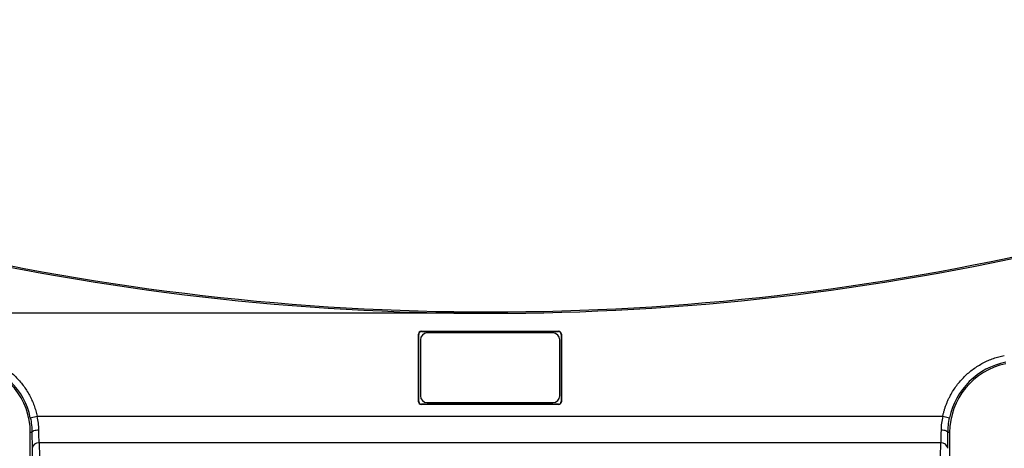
# Model space of a CAD drawing. Header units: millimetres. Extents: x 32 to 1365, y 32 to 1048.
# Tile 11 of 27: x 401 to 542, y 473 to 534. Entities that reach past the tile are written whole.
import ezdxf

# ---------------------------------------------------------------- set-up
doc = ezdxf.new("R2010")
doc.units = ezdxf.units.MM
doc.header["$LTSCALE"] = 5
doc.layers.add('DIMENSIONS', color=140, linetype='Continuous', lineweight=25)
doc.styles.add('SLDTEXTSTYLE0', font='TXT', dxfattribs={"width": 0.7})
doc.dimstyles.new('SLDDIMSTYLE1', dxfattribs={"dimtxt": 10.790039, "dimasz": 16.51, "dimexe": 0, "dimexo": 0.0625, "dimgap": 2.69751, "dimtad": 0, "dimtih": 1, "dimtoh": 1, "dimlfac": 0.5, "dimrnd": 1e-09, "dimzin": 12, "dimdsep": 46, "dimtxsty": 'SLDTEXTSTYLE0', "dimsah": 1, "dimcen": 0.09, "dimadec": 0, "dimazin": 3, "dimtfac": 1, "dimtofl": 0, "dimtmove": 0, "dimatfit": 3, "dimfxl": 0, "dimfrac": 2, "dimtolj": 1, "dimtzin": 12, "dimarcsym": 0})
doc.dimstyles.new('SLDDIMSTYLE2', dxfattribs={"dimtxt": 10.790039, "dimasz": 16.51, "dimexe": 0, "dimexo": 0.0625, "dimgap": 2.69751, "dimtad": 0, "dimtih": 1, "dimtoh": 1, "dimlfac": 0.5, "dimrnd": 1e-09, "dimzin": 12, "dimdsep": 46, "dimtxsty": 'SLDTEXTSTYLE0', "dimsah": 1, "dimcen": 0, "dimadec": 0, "dimazin": 3, "dimtfac": 1, "dimtofl": 0, "dimtmove": 0, "dimatfit": 3, "dimfxl": 0, "dimfrac": 2, "dimtolj": 1, "dimtzin": 12, "dimarcsym": 0})

# ---------------------------------------------------------------- blocks, each defined once
blk = doc.blocks.new('_D_1')
at = {"layer": 'DIMENSIONS'}
for p, q in [((271.64, 635.98), (271.64, 305.76)), ((402.71, 387.57), (402.71, 305.76)), ((271.64, 321.63), (307.35, 321.63)), ((321.97, 321.63), (318.34, 321.63)), ((318.34, 321.63), (318.34, 304.49)), ((354.03, 321.63), (357.65, 321.63)), ((357.65, 321.63), (357.65, 304.49)), ((402.71, 321.63), (368.65, 321.63)), ((318.34, 304.49), (321.97, 304.49)), ((357.65, 304.49), (354.03, 304.49))]:
    blk.add_line(p, q, dxfattribs=at)
for points in [[(271.64, 321.63), (288.15, 319.09), (288.15, 324.17)], [(402.71, 321.63), (386.2, 324.17), (386.2, 319.09)]]:
    blk.add_solid(points, dxfattribs=at)
at = {"layer": 'DIMENSIONS', "char_height": 10.583, "attachment_point": 1, "style": 'SLDTEXTSTYLE0'}
for s, insert in [('65.5', (321.97, 337.69)), ('2.58', (321.97, 318.13))]:
    blk.add_mtext(s, dxfattribs=dict(at, insert=insert))
blk = doc.blocks.new('_D_2')
at = {"layer": 'DIMENSIONS'}
for p, q in [((665.64, 622.78), (665.64, 305.76)), ((534.57, 387.57), (534.57, 305.76)), ((534.57, 321.63), (569.2, 321.63)), ((583.82, 321.63), (580.19, 321.63)), ((580.19, 321.63), (580.19, 304.49)), ((615.88, 321.63), (619.5, 321.63)), ((619.5, 321.63), (619.5, 304.49)), ((665.64, 321.63), (630.5, 321.63)), ((580.19, 304.49), (583.82, 304.49)), ((619.5, 304.49), (615.88, 304.49))]:
    blk.add_line(p, q, dxfattribs=at)
for points in [[(534.57, 321.63), (551.08, 319.09), (551.08, 324.17)], [(665.64, 321.63), (649.13, 324.17), (649.13, 319.09)]]:
    blk.add_solid(points, dxfattribs=at)
at = {"layer": 'DIMENSIONS', "char_height": 10.583, "attachment_point": 1, "style": 'SLDTEXTSTYLE0'}
for s, insert in [('65.5', (583.82, 337.69)), ('2.58', (583.82, 318.13))]:
    blk.add_mtext(s, dxfattribs=dict(at, insert=insert))
blk = doc.blocks.new('_D_6')
at = {"layer": 'DIMENSIONS'}
for p, q in [((462.29, 848.79), (145.77, 848.79)), ((161.64, 848.79), (161.64, 680.44)), ((145.61, 660.88), (141.99, 660.88)), ((141.99, 660.88), (141.99, 643.73)), ((177.67, 660.88), (181.3, 660.88)), ((181.3, 660.88), (181.3, 643.73)), ((141.99, 643.73), (145.61, 643.73)), ((181.3, 643.73), (177.67, 643.73)), ((161.64, 492.16), (161.64, 641.31)), ((462.29, 492.16), (145.77, 492.16))]:
    blk.add_line(p, q, dxfattribs=at)
for points in [[(161.64, 848.79), (159.1, 832.28), (164.18, 832.28)], [(161.64, 492.16), (164.18, 508.67), (159.1, 508.67)]]:
    blk.add_solid(points, dxfattribs=at)
at = {"layer": 'DIMENSIONS', "char_height": 10.583, "attachment_point": 1, "style": 'SLDTEXTSTYLE0'}
for s, insert in [('178.3', (141.12, 676.93)), ('7.02', (145.61, 657.37))]:
    blk.add_mtext(s, dxfattribs=dict(at, insert=insert))
blk = doc.blocks.new('_D_11')
at = {"layer": 'DIMENSIONS'}
for p, q in [((357.03, 461.48), (270.77, 358.63)), ((197.56, 360.15), (193.94, 360.15)), ((193.94, 360.15), (193.94, 343)), ((229.62, 360.15), (233.25, 360.15)), ((233.25, 360.15), (233.25, 343)), ((270.77, 358.63), (239.02, 358.63)), ((193.94, 343), (197.56, 343)), ((233.25, 343), (229.62, 343))]:
    blk.add_line(p, q, dxfattribs=at)
blk.add_solid([(357.03, 461.48), (344.47, 450.46), (348.37, 447.2)], dxfattribs=at)
at = {"layer": 'DIMENSIONS', "char_height": 10.583, "attachment_point": 1, "style": 'SLDTEXTSTYLE0'}
for s, insert in [('R113.9', (188.16, 376.2)), ('4.48', (197.56, 356.64))]:
    blk.add_mtext(s, dxfattribs=dict(at, insert=insert))

msp = doc.modelspace()

# ---------------------------------------------------------------- linework, layer by layer
for p, q in [((458.392, 479.477), (458.392, 489.177)), ((458.427, 489.142), (458.392, 489.177)), ((458.427, 479.512), (458.427, 489.142)), ((458.792, 489.577), (478.492, 489.577)), ((458.792, 489.577), (458.827, 489.542)), ((458.827, 489.542), (478.457, 489.542)), ((477.657, 489.342), (459.657, 489.342)), ((478.457, 489.542), (478.492, 489.577)), ((478.892, 489.177), (478.857, 489.142)), ((478.857, 489.142), (478.857, 479.512)), ((478.892, 489.177), (478.892, 479.477)), ((458.657, 488.342), (458.657, 480.342)), ((478.657, 480.342), (478.657, 488.342)), ((458.392, 479.477), (458.427, 479.512)), ((458.827, 479.112), (458.792, 479.077)), ((478.492, 479.077), (458.792, 479.077)), ((478.457, 479.112), (458.827, 479.112)), ((459.657, 479.342), (477.657, 479.342)), ((478.492, 479.077), (478.457, 479.112)), ((478.857, 479.512), (478.892, 479.477)), ((402.718, 477.174), (403.696, 477.381)), ((403.696, 477.381), (533.589, 477.381)), ((533.589, 477.381), (534.567, 477.174)), ((402.712, 404.515), (402.712, 475.049)), ((402.948, 475.049), (402.712, 475.049)), ((534.572, 475.049), (534.337, 475.049)), ((534.572, 475.049), (534.572, 404.515)), ((403.977, 473.55), (404.612, 442.984)), ((533.308, 473.55), (403.977, 473.55)), ((532.672, 442.984), (533.308, 473.55)), ((402.977, 472.784), (403.613, 442.218))]:
    msp.add_line(p, q)
at = {"flags": 128}
for points in [[(402.948, 475.049), (402.969, 475.124), (403.028, 475.196), (403.122, 475.263), (403.246, 475.322), (403.397, 475.37), (403.568, 475.406), (403.754, 475.429), (403.947, 475.438)], [(533.337, 475.438), (533.53, 475.429), (533.716, 475.406), (533.888, 475.37), (534.039, 475.322), (534.163, 475.263), (534.256, 475.196), (534.315, 475.124), (534.337, 475.049)]]:
    msp.add_lwpolyline(points, dxfattribs=at)
for centre, radius, start, end in [((468.642, 852.677), 360.514, 256.84204, 283.15796), ((468.642, 852.677), 360.314, 256.84204, 283.15796), ((459.657, 488.342), 1, 90, 180), ((477.657, 488.342), 1, 0, 90), ((392.642, 475.049), 10.07, 0, 78.62088), ((392.642, 475.049), 10.297, 11.91074, 78.62088), ((544.642, 475.049), 10.297, 101.37912, 168.08926), ((544.642, 475.049), 10.07, 101.37912, 180), ((459.657, 480.342), 1, 180, 270), ((477.657, 480.342), 1, 270, 0), ((403.884, 472.636), 0.919, 84.21068, 170.70519), ((533.401, 472.636), 0.919, 9.29481, 95.78932)]:
    msp.add_arc(centre, radius, start, end)
for centre, major_axis, start_param, end_param in [((458.792, 489.177), (-0.283, 0.283), 5.4979394, 7.0684312), ((458.827, 489.142), (-0.283, 0.283), 5.4979394, 7.0684312), ((478.457, 489.142), (-0.283, -0.283), 2.3563468, 3.9268385), ((478.492, 489.177), (-0.283, -0.283), 2.3563468, 3.9268385), ((458.792, 479.477), (-0.283, -0.283), 5.4979394, 7.0684312), ((458.827, 479.512), (-0.283, -0.283), 5.4979394, 7.0684312), ((478.457, 479.512), (-0.283, 0.283), 2.3563468, 3.9268385), ((478.492, 479.477), (-0.283, 0.283), 2.3563468, 3.9268385)]:
    msp.add_ellipse(centre, major_axis=major_axis, ratio=0.9996955, start_param=start_param, end_param=end_param)
for points in [[(394.871, 486.124), (395.022, 486.092), (395.322, 486.028), (395.766, 485.909), (396.204, 485.774), (396.636, 485.62), (397.062, 485.449), (397.482, 485.26), (398.257, 484.873), (399.342, 484.198), (400.622, 483.104), (401.729, 481.834), (402.475, 480.658), (402.96, 479.674), (403.262, 478.929), (403.514, 478.165), (403.635, 477.643), (403.696, 477.381)], [(533.589, 477.381), (533.622, 477.531), (533.689, 477.83), (533.812, 478.273), (533.951, 478.71), (534.109, 479.141), (534.284, 479.565), (534.476, 479.983), (534.87, 480.754), (535.556, 481.833), (536.662, 483.103), (537.942, 484.198), (539.125, 484.934), (540.113, 485.409), (540.861, 485.704), (541.627, 485.949), (542.151, 486.065), (542.413, 486.124)]]:
    msp.add_open_spline(points, degree=3, knots=[0, 0, 0, 0, 0.0350842, 0.0700295, 0.1048937, 0.139735, 0.1746119, 0.2095824, 0.2447043, 0.3722827, 0.5000164, 0.6275923, 0.7553285, 0.816622, 0.8776232, 0.9386451, 1, 1, 1, 1])
for points in [[(403.947, 475.438), (403.942, 476.064), (403.862, 476.723), (403.696, 477.381)], [(533.589, 477.381), (533.42, 476.716), (533.343, 476.057), (533.337, 475.438)], [(402.718, 477.174), (402.869, 476.455), (402.942, 475.734), (402.948, 475.049)], [(534.337, 475.049), (534.342, 475.726), (534.414, 476.447), (534.567, 477.174)], [(402.948, 475.049), (402.954, 474.175), (402.964, 473.394), (402.977, 472.784)], [(403.977, 473.55), (403.964, 474.058), (403.954, 474.71), (403.947, 475.438)], [(533.337, 475.438), (533.331, 474.71), (533.321, 474.058), (533.308, 473.55)], [(534.308, 472.784), (534.32, 473.394), (534.331, 474.175), (534.337, 475.049)]]:
    msp.add_open_spline(points, degree=3)
at = {"layer": 'DIMENSIONS'}
msp.add_line((468.642, 492.163), (457.178, 492.163), dxfattribs=at)

# ---------------------------------------------------------------- dimensions: what is measured, and where the dimension line sits
dim = msp.add_linear_dim(base=(161.642, 492.163), p1=(468.642, 848.791), p2=(468.642, 492.163), angle=90, dimstyle='SLDDIMSTYLE1', dxfattribs=at)
dim.commit()
dim.dimension.update_dxf_attribs({"geometry": '_D_6', "text_midpoint": (161.642, 660.876), "dimtype": 160})
for base, p1, p2, picture, middle in [((402.7121, 321.6343), (271.6423, 642.3347), (402.7121, 393.9197), '_D_1', (337.9991, 321.6343)), ((665.6423, 321.6343), (534.5724, 393.9197), (665.6423, 629.1308), '_D_2', (599.8493, 321.6343))]:
    dim = msp.add_linear_dim(base=base, p1=p1, p2=p2, dimstyle='SLDDIMSTYLE1', dxfattribs=at)
    dim.commit()
    dim.dimension.update_dxf_attribs({"geometry": picture, "text_midpoint": middle, "dimtype": 160})
dim = msp.add_radius_dim(center=(503.399, 636.009), mpoint=(357.029, 461.48), dimstyle='SLDDIMSTYLE2', dxfattribs=at)
dim.commit()
dim.dimension.update_dxf_attribs({"geometry": '_D_11', "text_midpoint": (213.59, 358.627), "dimtype": 164})

doc.saveas('drawing.dxf')
